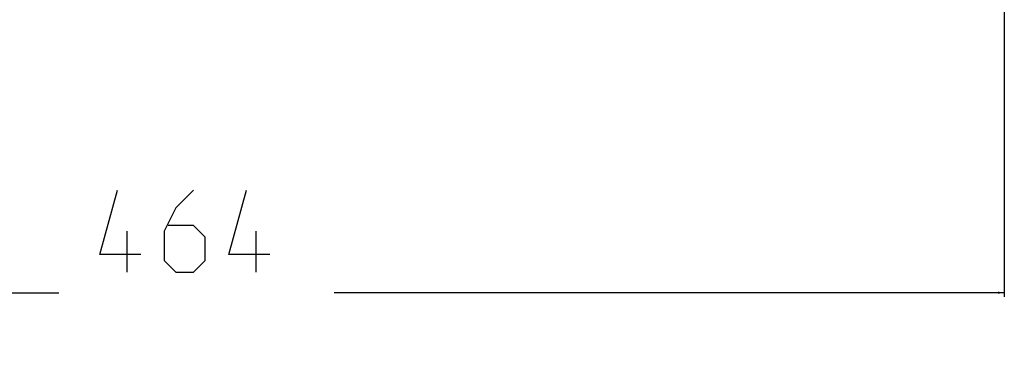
# Model space of a CAD drawing. Header units: millimetres. Extents: x 0 to 420, y 0 to 297.
# Tile 192 of 256: x 249 to 279, y 119 to 129. Entities that reach past the tile are written whole.
import ezdxf

# ---------------------------------------------------------------- set-up
doc = ezdxf.new("R2010")
doc.units = ezdxf.units.MM
doc.header["$LTSCALE"] = 23.1
doc.layers.get('0').update_dxf_attribs({"linetype": 'CONTINUOUS'})
doc.layers.add('DIM_PILOTEES', color=7, linetype='CONTINUOUS')
doc.styles.add('TEXTSTYLE_6', font='txt', dxfattribs={"width": 1.178571})
doc.dimstyles.new('DIMSTYLE_5', dxfattribs={"dimtxt": 2.5, "dimasz": 0.1875, "dimexe": 0.125, "dimexo": 0.0625, "dimgap": 1.25, "dimtad": 0, "dimtih": 1, "dimtoh": 1, "dimdsep": 46, "dimtxsty": 'TEXTSTYLE_6', "dimblk": '_FILLED', "dimblk1": '_FILLED', "dimblk2": '_FILLED', "dimcen": 0.09, "dimazin": 2, "dimtfac": 1, "dimtofl": 0, "dimtmove": 0, "dimatfit": 3, "dimldrblk": '_FILLED', "dimfxl": 1, "dimtolj": 1, "dimarcsym": 0})

# ---------------------------------------------------------------- blocks, each defined once
blk = doc.blocks.new('_FILLED')
at = {"color": 0, "linetype": 'BYBLOCK'}
blk.add_solid([(0, 0), (-1, 0.17), (-1, -0.17)], dxfattribs=at)
blk = doc.blocks.new('*D5')
at = {"layer": 'DIM_PILOTEES', "color": 2, "linetype": 'CONTINUOUS'}
for p, q in [((232.56, 146.386), (232.56, 120.753)), ((278.981, 146.386), (278.981, 120.753)), ((232.56, 120.878), (250.176, 120.878)), ((278.981, 120.878), (258.569, 120.878))]:
    blk.add_line(p, q, dxfattribs=at)
at = {"layer": 'DIM_PILOTEES', "color": 2, "linetype": 'CONTINUOUS', "xscale": 0.1875, "yscale": 0.1875, "zscale": 0.1875, "rotation": 180}
blk.add_blockref('_FILLED', (232.56, 120.878), dxfattribs=at)
at = {"layer": 'DIM_PILOTEES', "color": 2, "linetype": 'CONTINUOUS', "xscale": 0.1875, "yscale": 0.1875, "zscale": 0.1875}
blk.add_blockref('_FILLED', (278.981, 120.878), dxfattribs=at)
at = {"layer": 'DIM_PILOTEES', "color": 2, "linetype": 'CONTINUOUS', "insert": (254.373, 122.128), "char_height": 2.5, "width": 8.83929, "attachment_point": 2, "line_spacing_factor": 0.9, "style": 'TEXTSTYLE_6'}
blk.add_mtext('{\\ftxt;\\W0.0001;\\H0.0001;\\~}{\\ftxt;\\W2.3571428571;\\H2.5; }{\\ftxt;\\W0.0001;\\H0.0001;\\~}', dxfattribs=at)

msp = doc.modelspace()

# ---------------------------------------------------------------- linework, layer by layer
at = {"layer": 'DIM_PILOTEES', "color": 2, "linetype": 'CONTINUOUS'}
for p, q in [((251.426, 122.038), (251.962, 124.003)), ((254.283, 124.003), (253.748, 123.467)), ((255.355, 122.038), (255.891, 124.003)), ((253.748, 123.467), (253.391, 122.753)), ((252.26, 121.503), (252.26, 122.753)), ((253.391, 122.753), (253.391, 121.86)), ((254.283, 122.931), (253.51, 122.931)), ((254.641, 122.574), (254.283, 122.931)), ((256.188, 121.503), (256.188, 122.753)), ((254.641, 121.86), (254.641, 122.574)), ((252.676, 122.038), (251.426, 122.038)), ((253.391, 121.86), (253.748, 121.503)), ((254.283, 121.503), (254.641, 121.86)), ((256.605, 122.038), (255.355, 122.038)), ((253.748, 121.503), (254.283, 121.503))]:
    msp.add_line(p, q, dxfattribs=at)

# ---------------------------------------------------------------- dimensions: what is measured, and where the dimension line sits
dim = msp.add_linear_dim(base=(278.981, 120.878), p1=(232.56, 146.449), p2=(278.981, 146.449), text='{\\ftxt;\\W0.0001;\\H0.0001;\\~}{\\ftxt;\\W2.3571428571;\\H2.5; }{\\ftxt;\\W0.0001;\\H0.0001;\\~}', dimstyle='DIMSTYLE_5', dxfattribs=at)
dim.commit()
dim.dimension.update_dxf_attribs({"geometry": '*D5', "text_midpoint": (251.426, 119.628), "dimtype": 160})

doc.saveas('drawing.dxf')
